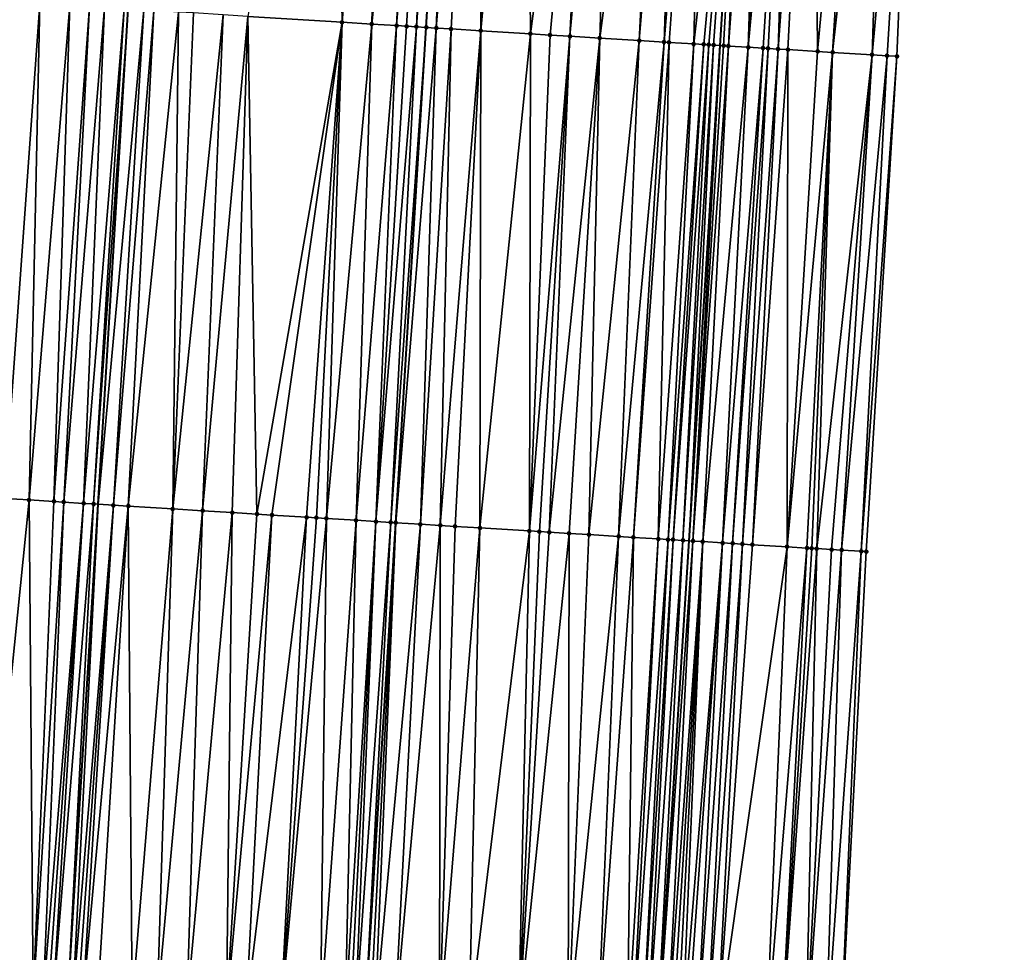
# Model space of a CAD drawing. Header units: feet. Extents: x 2004186 to 2014793, y 836912 to 864902.
# Tile 186 of 256: x 2010547 to 2010587, y 842690 to 842727. Entities that reach past the tile are written whole.
import ezdxf

# ---------------------------------------------------------------- set-up
doc = ezdxf.new("R2010")
doc.units = ezdxf.units.FT
doc.header["$LTSCALE"] = 100
doc.header["$MEASUREMENT"] = 0
for name, color, linetype, lineweight in [('EP_Travel Lane', 5, 'Continuous', 40), ('GPL_Skip Line', 2, 'Continuous', 40), ('Road Shots', 4, 'Continuous', 200), ('Road X-Section', 30, 'Continuous', 13)]:
    doc.layers.add(name, color=color, linetype=linetype, lineweight=lineweight)
doc.layers.add('I-77 SB_MM21-27-Surface-Border', color=7, linetype='Continuous')
doc.layers.add('I-77 SB_MM21-27-Surface-TIN', color=7, linetype='Continuous')

msp = doc.modelspace()

# ---------------------------------------------------------------- linework, layer by layer
at = {"layer": 'EP_Travel Lane'}
msp.add_polyline3d([(2010559.223659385, 842467.0207003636, 373.6144986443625), (2010560.438619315, 842486.9767118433, 373.9954561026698), (2010561.65166836, 842506.9329358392, 374.3551315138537), (2010562.864680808, 842526.8885577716, 374.7340765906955), (2010564.07790366, 842546.847641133, 375.1179778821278), (2010565.291084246, 842566.8060291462, 375.4965816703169), (2010566.504251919, 842586.764204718, 375.891883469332), (2010567.717428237, 842606.7225225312, 376.2518383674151), (2010568.947989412, 842626.669590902, 376.6125705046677), (2010570.19971917, 842646.6255194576, 376.9503152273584), (2010571.453454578, 842666.5821336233, 377.3230640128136), (2010572.707184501, 842686.5386604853, 377.7134774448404), (2010573.960909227, 842706.4951046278, 378.0782550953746), (2010575.214660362, 842726.4519691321, 378.4632099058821), (2010576.468317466, 842746.4073368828, 378.848359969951), (2010577.721991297, 842766.3629709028, 379.2409017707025), (2010578.950684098, 842786.3220173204, 379.633236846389), (2010580.150590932, 842806.2803972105, 380.0032240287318)], dxfattribs=at)
at = {"layer": 'GPL_Skip Line'}
for points in [[(2010535.451572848, 842468.4677420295, 373.5754094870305), (2010536.681232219, 842488.4212770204, 373.9708214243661), (2010537.911588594, 842508.3761766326, 374.3450810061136), (2010539.141940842, 842528.3310093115, 374.7111592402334), (2010540.372495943, 842548.2891320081, 375.0899000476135), (2010541.602987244, 842568.2462199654, 375.4813899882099), (2010542.833489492, 842588.203485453, 375.8690829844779), (2010544.063976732, 842608.1605075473, 376.2407427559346), (2010545.288220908, 842628.1306613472, 376.5977184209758), (2010546.503825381, 842648.0911494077, 376.939831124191), (2010547.71855631, 842668.0502623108, 377.3090849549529), (2010548.933297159, 842688.0095381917, 377.6818148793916), (2010550.147974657, 842707.9677731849, 378.0793417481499), (2010551.362725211, 842727.9272085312, 378.4561895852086), (2010552.577375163, 842747.8849909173, 378.8409683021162), (2010553.79206176, 842767.8433754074, 379.2160057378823), (2010555.017611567, 842787.7945673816, 379.616245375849), (2010556.256341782, 842807.7497787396, 379.9828878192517)], [(2010547.489454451, 842467.7320818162, 373.7480669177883), (2010548.703019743, 842487.6876625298, 374.1239845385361), (2010549.916044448, 842507.643486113, 374.5050017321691), (2010551.129055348, 842527.5990825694, 374.8773550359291), (2010552.342279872, 842547.5581934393, 375.2622168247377), (2010553.555455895, 842567.5165063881, 375.6433028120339), (2010554.768619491, 842587.4746148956, 376.0439856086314), (2010555.981811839, 842607.4331964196, 376.4019611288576), (2010557.204381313, 842627.3916902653, 376.7757717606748), (2010558.437655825, 842647.350127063, 377.1146754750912), (2010559.671907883, 842667.307606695, 377.4885332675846), (2010560.906190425, 842687.2655792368, 377.8657915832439), (2010562.140433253, 842707.222909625, 378.2480073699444), (2010563.374723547, 842727.1810075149, 378.6252666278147), (2010564.60892005, 842747.1375888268, 379.0156387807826), (2010565.843141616, 842767.0945754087, 379.3982822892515), (2010567.074007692, 842787.0495573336, 379.7938540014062), (2010568.301262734, 842807.0058712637, 380.1631374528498)]]:
    msp.add_polyline3d(points, dxfattribs=at)
at = {"layer": 'I-77 SB_MM21-27-Surface-Border', "color": 3, "linetype": 'ByBlock', "lineweight": -2}
msp.add_polyline3d([(2010586.667065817, 842805.8845605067, 379.7489350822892), (2010585.040485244, 842785.951497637, 379.4175538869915), (2010584.2085213, 842765.9663528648, 379.0054935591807), (2010583.173923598, 842745.9971057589, 378.6132932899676), (2010582.339029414, 842726.0168861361, 378.1830816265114), (2010581.104727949, 842706.0586076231, 377.7986697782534), (2010580.070092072, 842686.0887432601, 377.4283032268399), (2010578.835788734, 842666.1304344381, 377.0677212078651), (2010577.601507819, 842646.1724882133, 376.6735603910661), (2010576.368384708, 842626.2165143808, 376.3341544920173), (2010575.146921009, 842606.2761944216, 375.9563792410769), (2010573.53448663, 842586.3422283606, 375.6151570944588), (2010572.121642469, 842566.3954479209, 375.2612348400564), (2010570.908512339, 842546.437889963, 374.8375348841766), (2010569.296003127, 842526.5026927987, 374.4776836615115), (2010567.883348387, 842506.5590285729, 374.0939865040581), (2010566.670289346, 842486.6026401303, 373.7428711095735), (2010565.656312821, 842466.6342149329, 373.357023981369)], dxfattribs=at)
at = {"layer": 'I-77 SB_MM21-27-Surface-TIN', "color": 128, "linetype": 'ByBlock', "lineweight": -2}
for points in [[(2010559.618531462, 842747.4474650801, 378.9499054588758), (2010556.188553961, 842727.6270673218, 378.5421123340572), (2010559.981245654, 842727.391502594, 378.5933528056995)], [(2010561.614674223, 842747.32330964, 378.9870149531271), (2010559.618531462, 842747.4474650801, 378.9499054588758), (2010559.981245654, 842727.391502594, 378.5933528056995)], [(2010561.614674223, 842747.32330964, 378.9870149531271), (2010559.981245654, 842727.391502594, 378.5933528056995), (2010561.178932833, 842727.3170339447, 378.6136006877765)], [(2010562.612741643, 842747.2611678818, 379.0089494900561), (2010561.614674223, 842747.32330964, 378.9870149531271), (2010561.178932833, 842727.3170339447, 378.6136006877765)], [(2010563.211588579, 842747.2239876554, 379.0165776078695), (2010562.612741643, 842747.2611678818, 379.0089494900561), (2010561.178932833, 842727.3170339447, 378.6136006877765)], [(2010563.211588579, 842747.2239876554, 379.0165776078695), (2010561.178932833, 842727.3170339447, 378.6136006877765), (2010562.177005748, 842727.2549810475, 378.6302542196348)], [(2010563.810439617, 842747.1868737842, 379.0207036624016), (2010563.211588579, 842747.2239876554, 379.0165776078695), (2010562.177005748, 842727.2549810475, 378.6302542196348)], [(2010563.810439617, 842747.1868737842, 379.0207036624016), (2010562.177005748, 842727.2549810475, 378.6302542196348), (2010562.576241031, 842727.230258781, 378.631875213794)], [(2010563.810439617, 842747.1868737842, 379.0207036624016), (2010562.576241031, 842727.230258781, 378.631875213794), (2010562.975482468, 842727.2056360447, 378.6284232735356)], [(2010564.409298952, 842747.1498940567, 379.0177499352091), (2010563.810439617, 842747.1868737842, 379.0207036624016), (2010562.975482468, 842727.2056360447, 378.6284232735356)], [(2010564.409298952, 842747.1498940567, 379.0177499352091), (2010562.975482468, 842727.2056360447, 378.6284232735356), (2010563.374723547, 842727.1810075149, 378.6252666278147)], [(2010564.409298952, 842747.1498940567, 379.0177499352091), (2010563.374723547, 842727.1810075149, 378.6252666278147), (2010564.60892005, 842747.1375888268, 379.0156387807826)], [(2010563.773961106, 842727.1563220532, 378.6250117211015), (2010564.60892005, 842747.1375888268, 379.0156387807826), (2010563.374723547, 842727.1810075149, 378.6252666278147)], [(2010565.407404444, 842747.0883679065, 379.0071941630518), (2010564.60892005, 842747.1375888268, 379.0156387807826), (2010563.773961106, 842727.1563220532, 378.6250117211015)], [(2010565.407404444, 842747.0883679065, 379.0071941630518), (2010563.773961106, 842727.1563220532, 378.6250117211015), (2010564.372828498, 842727.1194726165, 378.6155184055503)], [(2010565.407404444, 842747.0883679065, 379.0071941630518), (2010564.372828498, 842727.1194726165, 378.6155184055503), (2010565.570558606, 842727.0456981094, 378.6003867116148)], [(2010567.403627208, 842746.9655060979, 378.9760289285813), (2010565.407404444, 842747.0883679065, 379.0071941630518), (2010565.570558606, 842727.0456981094, 378.6003867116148)], [(2010567.403627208, 842746.9655060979, 378.9760289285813), (2010565.570558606, 842727.0456981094, 378.6003867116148), (2010567.566782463, 842726.922853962, 378.5693891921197)], [(2010570.198326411, 842746.793294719, 378.9432089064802), (2010567.403627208, 842746.9655060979, 378.9760289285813), (2010567.566782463, 842726.922853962, 378.5693891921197)], [(2010570.198326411, 842746.793294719, 378.9432089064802), (2010567.566782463, 842726.922853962, 378.5693891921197), (2010568.365266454, 842726.8736265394, 378.5615653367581)], [(2010570.198326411, 842746.793294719, 378.9432089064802), (2010568.365266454, 842726.8736265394, 378.5615653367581), (2010569.163752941, 842726.8244394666, 378.5516848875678)], [(2010570.996806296, 842746.7440009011, 378.9386116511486), (2010570.198326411, 842746.793294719, 378.9432089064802), (2010569.163752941, 842726.8244394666, 378.5516848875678)], [(2010570.996806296, 842746.7440009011, 378.9386116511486), (2010569.163752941, 842726.8244394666, 378.5516848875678), (2010570.361476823, 842726.750564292, 378.5416841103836)], [(2010572.993019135, 842746.6209786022, 378.9159167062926), (2010570.996806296, 842746.7440009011, 378.9386116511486), (2010570.361476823, 842726.750564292, 378.5416841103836)], [(2010572.993019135, 842746.6209786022, 378.9159167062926), (2010570.361476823, 842726.750564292, 378.5416841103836), (2010571.958449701, 842726.6521886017, 378.522001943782)], [(2010573.591881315, 842746.5840448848, 378.9105346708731), (2010572.993019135, 842746.6209786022, 378.9159167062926), (2010571.958449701, 842726.6521886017, 378.522001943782)], [(2010573.591881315, 842746.5840448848, 378.9105346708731), (2010571.958449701, 842726.6521886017, 378.522001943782), (2010572.956561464, 842726.5907638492, 378.5066397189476)], [(2010574.589996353, 842746.5226730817, 378.891832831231), (2010573.591881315, 842746.5840448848, 378.9105346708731), (2010572.956561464, 842726.5907638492, 378.5066397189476)], [(2010574.589996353, 842746.5226730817, 378.891832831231), (2010572.956561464, 842726.5907638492, 378.5066397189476), (2010573.156182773, 842726.5784620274, 378.5044271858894)], [(2010574.589996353, 842746.5226730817, 378.891832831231), (2010573.156182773, 842726.5784620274, 378.5044271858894), (2010574.154305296, 842726.5172112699, 378.4801966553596)], [(2010576.386613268, 842746.4123630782, 378.8497651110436), (2010574.589996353, 842746.5226730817, 378.891832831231), (2010574.154305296, 842726.5172112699, 378.4801966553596)], [(2010576.386613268, 842746.4123630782, 378.8497651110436), (2010574.154305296, 842726.5172112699, 378.4801966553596), (2010574.553551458, 842726.4926649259, 378.4728510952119)], [(2010576.386613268, 842746.4123630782, 378.8497651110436), (2010574.553551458, 842726.4926649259, 378.4728510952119), (2010574.753177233, 842726.480435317, 378.4669579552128)], [(2010576.386613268, 842746.4123630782, 378.8497651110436), (2010574.753177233, 842726.480435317, 378.4669579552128), (2010574.952799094, 842726.4681424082, 378.464291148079)], [(2010576.386613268, 842746.4123630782, 378.8497651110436), (2010574.952799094, 842726.4681424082, 378.464291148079), (2010575.214660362, 842726.4519691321, 378.4632099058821)], [(2010576.386613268, 842746.4123630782, 378.8497651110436), (2010575.214660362, 842726.4519691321, 378.4632099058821), (2010576.468317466, 842746.4073368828, 378.848359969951)], [(2010575.352038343, 842726.4434842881, 378.4626426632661), (2010576.468317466, 842746.4073368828, 378.848359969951), (2010575.214660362, 842726.4519691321, 378.4632099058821)], [(2010575.551663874, 842726.4312507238, 378.4569511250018), (2010576.468317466, 842746.4073368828, 378.848359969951), (2010575.352038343, 842726.4434842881, 378.4626426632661)], [(2010576.985481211, 842746.3755225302, 378.8394658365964), (2010576.468317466, 842746.4073368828, 378.848359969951), (2010575.551663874, 842726.4312507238, 378.4569511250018)], [(2010576.985481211, 842746.3755225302, 378.8394658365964), (2010575.551663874, 842726.4312507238, 378.4569511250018), (2010576.350177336, 842726.3824998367, 378.4248388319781)], [(2010577.384733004, 842746.3510672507, 378.8270534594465), (2010576.985481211, 842746.3755225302, 378.8394658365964), (2010576.350177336, 842726.3824998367, 378.4248388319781)], [(2010578.183247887, 842746.3023393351, 378.7925892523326), (2010577.384733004, 842746.3510672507, 378.8270534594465), (2010576.350177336, 842726.3824998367, 378.4248388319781)], [(2010578.183247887, 842746.3023393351, 378.7925892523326), (2010576.350177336, 842726.3824998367, 378.4248388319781), (2010576.949070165, 842726.3460617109, 378.3943815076)], [(2010578.183247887, 842746.3023393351, 378.7925892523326), (2010576.949070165, 842726.3460617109, 378.3943815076), (2010577.148696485, 842726.3338408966, 378.3880401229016)], [(2010578.183247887, 842746.3023393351, 378.7925892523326), (2010577.148696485, 842726.3338408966, 378.3880401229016), (2010577.547944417, 842726.3093231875, 378.3792350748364)], [(2010578.981752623, 842746.2534473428, 378.7667846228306), (2010578.183247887, 842746.3023393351, 378.7925892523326), (2010577.547944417, 842726.3093231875, 378.3792350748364)], [(2010578.981752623, 842746.2534473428, 378.7667846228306), (2010577.547944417, 842726.3093231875, 378.3792350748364), (2010577.94720113, 842726.2849474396, 378.3631944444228)], [(2010578.981752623, 842746.2534473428, 378.7667846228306), (2010577.94720113, 842726.2849474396, 378.3631944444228), (2010579.144978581, 842726.2119384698, 378.3090442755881)], [(2010580.978027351, 842746.1314257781, 378.6912733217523), (2010578.981752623, 842746.2534473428, 378.7667846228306), (2010579.144978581, 842726.2119384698, 378.3090442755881)], [(2010580.978027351, 842746.1314257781, 378.6912733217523), (2010579.144978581, 842726.2119384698, 378.3090442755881), (2010579.743859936, 842726.1753147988, 378.288043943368)], [(2010581.976159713, 842746.0703340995, 378.657787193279), (2010580.978027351, 842746.1314257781, 378.6912733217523), (2010579.743859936, 842726.1753147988, 378.288043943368)], [(2010581.976159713, 842746.0703340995, 378.657787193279), (2010579.743859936, 842726.1753147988, 378.288043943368), (2010581.340888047, 842726.0778322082, 378.2228416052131)], [(2010581.976159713, 842746.0703340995, 378.657787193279), (2010581.340888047, 842726.0778322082, 378.2228416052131), (2010583.173923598, 842745.9971057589, 378.6132932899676)], [(2010583.173923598, 842745.9971057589, 378.6132932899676), (2010581.340888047, 842726.0778322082, 378.2228416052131), (2010581.939771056, 842726.0412352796, 378.2004782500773)], [(2010583.173923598, 842745.9971057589, 378.6132932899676), (2010581.939771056, 842726.0412352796, 378.2004782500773), (2010582.339029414, 842726.0168861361, 378.1830816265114)], [(2010547.804770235, 842728.148776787, 378.3785155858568), (2010546.607085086, 842728.2232782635, 378.3565945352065), (2010546.37085079, 842708.2028539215, 378.0009366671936)], [(2010547.804770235, 842728.148776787, 378.3785155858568), (2010546.37085079, 842708.2028539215, 378.0009366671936), (2010547.368928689, 842708.1408816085, 378.0139569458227)], [(2010549.00245346, 842728.0742442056, 378.4020220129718), (2010547.804770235, 842728.148776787, 378.3785155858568), (2010547.368928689, 842708.1408816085, 378.0139569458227)], [(2010549.00245346, 842728.0742442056, 378.4020220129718), (2010547.368928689, 842708.1408816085, 378.0139569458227), (2010548.366992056, 842708.0786743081, 378.0394067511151)], [(2010549.800904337, 842728.0244813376, 378.4214891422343), (2010549.00245346, 842728.0742442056, 378.4020220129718), (2010548.366992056, 842708.0786743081, 378.0394067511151)], [(2010549.800904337, 842728.0244813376, 378.4214891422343), (2010548.366992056, 842708.0786743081, 378.0394067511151), (2010548.766218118, 842708.0538029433, 378.0489754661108)], [(2010550.399749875, 842727.9872785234, 378.4300070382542), (2010549.800904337, 842728.0244813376, 378.4214891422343), (2010548.766218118, 842708.0538029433, 378.0489754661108)], [(2010550.399749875, 842727.9872785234, 378.4300070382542), (2010548.766218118, 842708.0538029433, 378.0489754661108), (2010549.564676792, 842708.004166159, 378.0625089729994)], [(2010551.198198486, 842727.9374789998, 378.4513424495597), (2010550.399749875, 842727.9872785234, 378.4300070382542), (2010549.564676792, 842708.004166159, 378.0625089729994)], [(2010551.198198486, 842727.9374789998, 378.4513424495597), (2010549.564676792, 842708.004166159, 378.0625089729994), (2010549.963901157, 842707.9792673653, 378.0735285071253)], [(2010551.198198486, 842727.9374789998, 378.4513424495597), (2010549.963901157, 842707.9792673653, 378.0735285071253), (2010551.362725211, 842727.9272085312, 378.4561895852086)], [(2010549.963901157, 842707.9792673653, 378.0735285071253), (2010550.147974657, 842707.9677731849, 378.0793417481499), (2010551.362725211, 842727.9272085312, 378.4561895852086)], [(2010551.996644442, 842727.8876365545, 378.4748655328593), (2010551.362725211, 842727.9272085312, 378.4561895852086), (2010550.147974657, 842707.9677731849, 378.0793417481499)], [(2010551.996644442, 842727.8876365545, 378.4748655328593), (2010550.147974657, 842707.9677731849, 378.0793417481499), (2010550.762346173, 842707.9294097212, 378.0987442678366)], [(2010552.395871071, 842727.862774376, 378.4836176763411), (2010551.996644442, 842727.8876365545, 378.4748655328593), (2010550.762346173, 842707.9294097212, 378.0987442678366)], [(2010552.395871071, 842727.862774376, 378.4836176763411), (2010550.762346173, 842707.9294097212, 378.0987442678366), (2010551.361189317, 842707.8921681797, 378.1096324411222)], [(2010553.393949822, 842727.8008158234, 378.4954625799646), (2010552.395871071, 842727.862774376, 378.4836176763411), (2010551.361189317, 842707.8921681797, 378.1096324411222)], [(2010553.393949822, 842727.8008158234, 378.4954625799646), (2010551.361189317, 842707.8921681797, 378.1096324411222), (2010553.157738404, 842707.7807614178, 378.1254838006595)], [(2010553.992792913, 842727.7635734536, 378.5059965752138), (2010553.393949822, 842727.8008158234, 378.4954625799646), (2010553.157738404, 842707.7807614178, 378.1254838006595)], [(2010555.190481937, 842727.6891346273, 378.5247244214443), (2010553.992792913, 842727.7635734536, 378.5059965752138), (2010553.157738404, 842707.7807614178, 378.1254838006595)], [(2010555.190481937, 842727.6891346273, 378.5247244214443), (2010553.157738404, 842707.7807614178, 378.1254838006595), (2010554.355428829, 842707.7063452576, 378.1437203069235)], [(2010556.188553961, 842727.6270673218, 378.5421123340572), (2010555.190481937, 842727.6891346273, 378.5247244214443), (2010554.355428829, 842707.7063452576, 378.1437203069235)], [(2010556.188553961, 842727.6270673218, 378.5421123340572), (2010554.355428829, 842707.7063452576, 378.1437203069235), (2010555.553115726, 842707.6318720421, 378.1649747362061)], [(2010556.188553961, 842727.6270673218, 378.5421123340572), (2010555.553115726, 842707.6318720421, 378.1649747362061), (2010556.551194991, 842707.5699218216, 378.1768264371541)], [(2010559.981245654, 842727.391502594, 378.5933528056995), (2010556.188553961, 842727.6270673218, 378.5421123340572), (2010556.551194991, 842707.5699218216, 378.1768264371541)], [(2010559.981245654, 842727.391502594, 378.5933528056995), (2010556.551194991, 842707.5699218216, 378.1768264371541), (2010557.150039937, 842707.5327094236, 378.1861730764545)], [(2010559.981245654, 842727.391502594, 378.5933528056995), (2010557.150039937, 842707.5327094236, 378.1861730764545), (2010558.547347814, 842707.445929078, 378.2054121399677)], [(2010559.981245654, 842727.391502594, 378.5933528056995), (2010558.547347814, 842707.445929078, 378.2054121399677), (2010558.946575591, 842707.4210854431, 378.2135140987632)], [(2010559.981245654, 842727.391502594, 378.5933528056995), (2010558.946575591, 842707.4210854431, 378.2135140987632), (2010559.345808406, 842707.3963232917, 378.2173060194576)], [(2010561.178932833, 842727.3170339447, 378.6136006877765), (2010559.981245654, 842727.391502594, 378.5933528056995), (2010559.345808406, 842707.3963232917, 378.2173060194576)], [(2010561.178932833, 842727.3170339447, 378.6136006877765), (2010559.345808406, 842707.3963232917, 378.2173060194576), (2010560.543492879, 842707.3218108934, 378.2406329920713)], [(2010562.177005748, 842727.2549810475, 378.6302542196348), (2010561.178932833, 842727.3170339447, 378.6136006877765), (2010560.543492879, 842707.3218108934, 378.2406329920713)], [(2010562.177005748, 842727.2549810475, 378.6302542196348), (2010560.543492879, 842707.3218108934, 378.2406329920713), (2010561.341960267, 842707.2723149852, 378.2467149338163)], [(2010562.576241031, 842727.230258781, 378.631875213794), (2010562.177005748, 842727.2549810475, 378.6302542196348), (2010561.341960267, 842707.2723149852, 378.2467149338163)], [(2010562.975482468, 842727.2056360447, 378.6284232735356), (2010562.576241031, 842727.230258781, 378.631875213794), (2010561.341960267, 842707.2723149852, 378.2467149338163)], [(2010562.975482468, 842727.2056360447, 378.6284232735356), (2010561.341960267, 842707.2723149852, 378.2467149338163), (2010561.940813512, 842707.2352367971, 378.2489626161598)], [(2010562.975482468, 842727.2056360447, 378.6284232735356), (2010561.940813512, 842707.2352367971, 378.2489626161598), (2010563.374723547, 842727.1810075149, 378.6252666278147)], [(2010561.940813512, 842707.2352367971, 378.2489626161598), (2010562.140433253, 842707.222909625, 378.2480073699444), (2010563.374723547, 842727.1810075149, 378.6252666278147)], [(2010563.773961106, 842727.1563220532, 378.6250117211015), (2010563.374723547, 842727.1810075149, 378.6252666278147), (2010562.140433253, 842707.222909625, 378.2480073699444)], [(2010563.773961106, 842727.1563220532, 378.6250117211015), (2010562.140433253, 842707.222909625, 378.2480073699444), (2010563.138548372, 842707.161539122, 378.2291952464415)], [(2010564.372828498, 842727.1194726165, 378.6155184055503), (2010563.773961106, 842727.1563220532, 378.6250117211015), (2010563.138548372, 842707.161539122, 378.2291952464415)], [(2010564.372828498, 842727.1194726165, 378.6155184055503), (2010563.138548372, 842707.161539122, 378.2291952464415), (2010563.937038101, 842707.1124044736, 378.2161685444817)], [(2010565.570558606, 842727.0456981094, 378.6003867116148), (2010564.372828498, 842727.1194726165, 378.6155184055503), (2010563.937038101, 842707.1124044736, 378.2161685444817)], [(2010565.570558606, 842727.0456981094, 378.6003867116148), (2010563.937038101, 842707.1124044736, 378.2161685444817), (2010564.535904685, 842707.0755419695, 378.2070077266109)], [(2010565.570558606, 842727.0456981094, 378.6003867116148), (2010564.535904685, 842707.0755419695, 378.2070077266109), (2010565.534014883, 842707.0140919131, 378.1924035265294)], [(2010567.566782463, 842726.922853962, 378.5693891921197), (2010565.570558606, 842727.0456981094, 378.6003867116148), (2010565.534014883, 842707.0140919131, 378.1924035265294)], [(2010567.566782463, 842726.922853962, 378.5693891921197), (2010565.534014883, 842707.0140919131, 378.1924035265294), (2010567.530223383, 842706.8909994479, 378.1733695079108)], [(2010568.365266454, 842726.8736265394, 378.5615653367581), (2010567.566782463, 842726.922853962, 378.5693891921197), (2010567.530223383, 842706.8909994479, 378.1733695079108)], [(2010569.163752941, 842726.8244394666, 378.5516848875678), (2010568.365266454, 842726.8736265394, 378.5615653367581), (2010567.530223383, 842706.8909994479, 378.1733695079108)], [(2010569.163752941, 842726.8244394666, 378.5516848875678), (2010567.530223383, 842706.8909994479, 378.1733695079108), (2010567.929465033, 842706.8663801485, 378.1696053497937)], [(2010569.163752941, 842726.8244394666, 378.5516848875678), (2010567.929465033, 842706.8663801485, 378.1696053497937), (2010568.328710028, 842706.8418149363, 378.1629802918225)], [(2010570.361476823, 842726.750564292, 378.5416841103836), (2010569.163752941, 842726.8244394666, 378.5516848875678), (2010568.328710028, 842706.8418149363, 378.1629802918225)], [(2010570.361476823, 842726.750564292, 378.5416841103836), (2010568.328710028, 842706.8418149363, 378.1629802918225), (2010569.127193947, 842706.7925863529, 378.1549222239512)], [(2010570.361476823, 842726.750564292, 378.5416841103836), (2010569.127193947, 842706.7925863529, 378.1549222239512), (2010569.92567636, 842706.7433334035, 378.1481529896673)], [(2010571.958449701, 842726.6521886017, 378.522001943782), (2010570.361476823, 842726.750564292, 378.5416841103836), (2010569.92567636, 842706.7433334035, 378.1481529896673)], [(2010571.958449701, 842726.6521886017, 378.522001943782), (2010569.92567636, 842706.7433334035, 378.1481529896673), (2010571.123404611, 842706.6695288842, 378.1340370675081)], [(2010572.956561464, 842726.5907638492, 378.5066397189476), (2010571.958449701, 842726.6521886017, 378.522001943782), (2010571.123404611, 842706.6695288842, 378.1340370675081)], [(2010572.956561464, 842726.5907638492, 378.5066397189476), (2010571.123404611, 842706.6695288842, 378.1340370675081), (2010571.722271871, 842706.6326772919, 378.1242990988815)], [(2010573.156182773, 842726.5784620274, 378.5044271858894), (2010572.956561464, 842726.5907638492, 378.5066397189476), (2010571.722271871, 842706.6326772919, 378.1242990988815)], [(2010573.156182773, 842726.5784620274, 378.5044271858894), (2010571.722271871, 842706.6326772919, 378.1242990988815), (2010572.720389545, 842706.5713481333, 378.1033000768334)], [(2010574.154305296, 842726.5172112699, 378.4801966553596), (2010573.156182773, 842726.5784620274, 378.5044271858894), (2010572.720389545, 842706.5713481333, 378.1033000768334)], [(2010574.154305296, 842726.5172112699, 378.4801966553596), (2010572.720389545, 842706.5713481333, 378.1033000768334), (2010573.119631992, 842706.5467417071, 378.0988550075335)], [(2010574.553551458, 842726.4926649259, 378.4728510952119), (2010574.154305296, 842726.5172112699, 378.4801966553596), (2010573.119631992, 842706.5467417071, 378.0988550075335)], [(2010574.553551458, 842726.4926649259, 378.4728510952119), (2010573.119631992, 842706.5467417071, 378.0988550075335), (2010573.319254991, 842706.5344672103, 378.0951135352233)], [(2010574.753177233, 842726.480435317, 378.4669579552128), (2010574.553551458, 842726.4926649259, 378.4728510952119), (2010573.319254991, 842706.5344672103, 378.0951135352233)], [(2010574.753177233, 842726.480435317, 378.4669579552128), (2010573.319254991, 842706.5344672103, 378.0951135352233), (2010573.718509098, 842706.5100493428, 378.0806947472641)], [(2010574.952799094, 842726.4681424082, 378.464291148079), (2010574.753177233, 842726.480435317, 378.4669579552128), (2010573.718509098, 842706.5100493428, 378.0806947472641)], [(2010574.952799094, 842726.4681424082, 378.464291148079), (2010573.718509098, 842706.5100493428, 378.0806947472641), (2010573.960909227, 842706.4951046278, 378.0782550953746)], [(2010574.952799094, 842726.4681424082, 378.464291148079), (2010573.960909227, 842706.4951046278, 378.0782550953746), (2010575.214660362, 842726.4519691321, 378.4632099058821)], [(2010574.117751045, 842706.4854348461, 378.076676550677), (2010575.214660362, 842726.4519691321, 378.4632099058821), (2010573.960909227, 842706.4951046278, 378.0782550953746)], [(2010575.352038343, 842726.4434842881, 378.4626426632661), (2010575.214660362, 842726.4519691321, 378.4632099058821), (2010574.117751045, 842706.4854348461, 378.076676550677)], [(2010575.551663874, 842726.4312507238, 378.4569511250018), (2010575.352038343, 842726.4434842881, 378.4626426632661), (2010574.117751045, 842706.4854348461, 378.076676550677)], [(2010575.551663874, 842726.4312507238, 378.4569511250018), (2010574.117751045, 842706.4854348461, 378.076676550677), (2010574.517001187, 842706.4609528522, 378.0656497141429)], [(2010576.350177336, 842726.3824998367, 378.4248388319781), (2010575.551663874, 842726.4312507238, 378.4569511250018), (2010574.517001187, 842706.4609528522, 378.0656497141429)], [(2010576.350177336, 842726.3824998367, 378.4248388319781), (2010574.517001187, 842706.4609528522, 378.0656497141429), (2010575.315511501, 842706.4121510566, 378.0350169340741)], [(2010576.949070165, 842726.3460617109, 378.3943815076), (2010576.350177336, 842726.3824998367, 378.4248388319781), (2010575.315511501, 842706.4121510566, 378.0350169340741)], [(2010576.949070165, 842726.3460617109, 378.3943815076), (2010575.315511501, 842706.4121510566, 378.0350169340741), (2010575.714763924, 842706.387705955, 378.0220386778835)], [(2010577.148696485, 842726.3338408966, 378.3880401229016), (2010576.949070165, 842726.3460617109, 378.3943815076), (2010575.714763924, 842706.387705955, 378.0220386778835)], [(2010577.148696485, 842726.3338408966, 378.3880401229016), (2010575.714763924, 842706.387705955, 378.0220386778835), (2010576.114020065, 842706.3633209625, 378.0058809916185)], [(2010577.547944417, 842726.3093231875, 378.3792350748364), (2010577.148696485, 842726.3338408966, 378.3880401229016), (2010576.114020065, 842706.3633209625, 378.0058809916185)], [(2010577.547944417, 842726.3093231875, 378.3792350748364), (2010576.114020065, 842706.3633209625, 378.0058809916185), (2010576.513273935, 842706.338899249, 377.991665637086)], [(2010577.94720113, 842726.2849474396, 378.3631944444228), (2010577.547944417, 842726.3093231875, 378.3792350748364), (2010576.513273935, 842706.338899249, 377.991665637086)], [(2010577.94720113, 842726.2849474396, 378.3631944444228), (2010576.513273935, 842706.338899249, 377.991665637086), (2010577.910676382, 842706.2536480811, 377.9300196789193)], [(2010579.144978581, 842726.2119384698, 378.3090442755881), (2010577.94720113, 842726.2849474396, 378.3631944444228), (2010577.910676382, 842706.2536480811, 377.9300196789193)], [(2010579.743859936, 842726.1753147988, 378.288043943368), (2010579.144978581, 842726.2119384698, 378.3090442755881), (2010577.910676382, 842706.2536480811, 377.9300196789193)], [(2010579.743859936, 842726.1753147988, 378.288043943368), (2010577.910676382, 842706.2536480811, 377.9300196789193), (2010578.709181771, 842706.2047666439, 377.9035994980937)], [(2010579.743859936, 842726.1753147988, 378.288043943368), (2010578.709181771, 842706.2047666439, 377.9035994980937), (2010578.908806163, 842706.1925146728, 377.8986665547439)], [(2010579.743859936, 842726.1753147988, 378.288043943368), (2010578.908806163, 842706.1925146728, 377.8986665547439), (2010579.108433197, 842706.1803054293, 377.8914735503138)], [(2010581.340888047, 842726.0778322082, 378.2228416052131), (2010579.743859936, 842726.1753147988, 378.288043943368), (2010579.108433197, 842706.1803054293, 377.8914735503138)], [(2010581.340888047, 842726.0778322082, 378.2228416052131), (2010579.108433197, 842706.1803054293, 377.8914735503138), (2010579.707326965, 842706.143882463, 377.8590636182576)], [(2010581.340888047, 842726.0778322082, 378.2228416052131), (2010579.707326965, 842706.143882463, 377.8590636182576), (2010580.106586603, 842706.1195540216, 377.8399146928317)], [(2010581.939771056, 842726.0412352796, 378.2004782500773), (2010581.340888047, 842726.0778322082, 378.2228416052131), (2010580.106586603, 842706.1195540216, 377.8399146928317)], [(2010581.939771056, 842726.0412352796, 378.2004782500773), (2010580.106586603, 842706.1195540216, 377.8399146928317), (2010580.905098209, 842706.0707731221, 377.8081766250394)], [(2010581.939771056, 842726.0412352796, 378.2004782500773), (2010580.905098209, 842706.0707731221, 377.8081766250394), (2010582.339029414, 842726.0168861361, 378.1830816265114)], [(2010582.339029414, 842726.0168861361, 378.1830816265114), (2010580.905098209, 842706.0707731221, 377.8081766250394), (2010581.104727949, 842706.0586076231, 377.7986697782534)], [(2010547.368928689, 842708.1408816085, 378.0139569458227), (2010546.37085079, 842708.2028539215, 378.0009366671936), (2010545.336227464, 842688.233192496, 377.6190178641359)], [(2010547.368928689, 842708.1408816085, 378.0139569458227), (2010545.336227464, 842688.233192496, 377.6190178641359), (2010547.531983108, 842688.0965989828, 377.6609420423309)], [(2010548.366992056, 842708.0786743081, 378.0394067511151), (2010547.368928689, 842708.1408816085, 378.0139569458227), (2010547.531983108, 842688.0965989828, 377.6609420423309)], [(2010548.766218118, 842708.0538029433, 378.0489754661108), (2010548.366992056, 842708.0786743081, 378.0394067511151), (2010547.531983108, 842688.0965989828, 377.6609420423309)], [(2010548.766218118, 842708.0538029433, 378.0489754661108), (2010547.531983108, 842688.0965989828, 377.6609420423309), (2010547.931217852, 842688.0718680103, 377.6630757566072)], [(2010549.564676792, 842708.004166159, 378.0625089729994), (2010548.766218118, 842708.0538029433, 378.0489754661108), (2010547.931217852, 842688.0718680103, 377.6630757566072)], [(2010549.564676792, 842708.004166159, 378.0625089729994), (2010547.931217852, 842688.0718680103, 377.6630757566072), (2010548.130837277, 842688.0595357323, 377.6623935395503)], [(2010549.564676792, 842708.004166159, 378.0625089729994), (2010548.130837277, 842688.0595357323, 377.6623935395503), (2010548.330453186, 842688.0471465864, 377.6647065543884)], [(2010549.963901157, 842707.9792673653, 378.0735285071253), (2010549.564676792, 842708.004166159, 378.0625089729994), (2010548.330453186, 842688.0471465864, 377.6647065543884)], [(2010549.963901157, 842707.9792673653, 378.0735285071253), (2010548.330453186, 842688.0471465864, 377.6647065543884), (2010548.933297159, 842688.0095381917, 377.6818148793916)], [(2010549.963901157, 842707.9792673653, 378.0735285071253), (2010548.933297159, 842688.0095381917, 377.6818148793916), (2010550.147974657, 842707.9677731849, 378.0793417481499)], [(2010549.128901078, 842687.9973354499, 377.6873659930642), (2010550.147974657, 842707.9677731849, 378.0793417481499), (2010548.933297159, 842688.0095381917, 377.6818148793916)], [(2010550.762346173, 842707.9294097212, 378.0987442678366), (2010550.147974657, 842707.9677731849, 378.0793417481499), (2010549.128901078, 842687.9973354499, 377.6873659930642)], [(2010550.762346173, 842707.9294097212, 378.0987442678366), (2010549.128901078, 842687.9973354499, 377.6873659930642), (2010549.328508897, 842687.9848154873, 377.696569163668)], [(2010550.762346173, 842707.9294097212, 378.0987442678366), (2010549.328508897, 842687.9848154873, 377.696569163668), (2010549.528119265, 842687.9723367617, 377.7036003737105)], [(2010551.361189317, 842707.8921681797, 378.1096324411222), (2010550.762346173, 842707.9294097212, 378.0987442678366), (2010549.528119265, 842687.9723367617, 377.7036003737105)], [(2010551.361189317, 842707.8921681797, 378.1096324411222), (2010549.528119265, 842687.9723367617, 377.7036003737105), (2010550.126960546, 842687.9350650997, 377.7160289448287)], [(2010551.361189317, 842707.8921681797, 378.1096324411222), (2010550.126960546, 842687.9350650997, 377.7160289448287), (2010551.524278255, 842687.8484437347, 377.7268131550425)], [(2010553.157738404, 842707.7807614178, 378.1254838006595), (2010551.361189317, 842707.8921681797, 378.1096324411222), (2010551.524278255, 842687.8484437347, 377.7268131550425)], [(2010553.157738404, 842707.7807614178, 378.1254838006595), (2010551.524278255, 842687.8484437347, 377.7268131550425), (2010552.522350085, 842687.7863732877, 377.7449471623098)], [(2010554.355428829, 842707.7063452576, 378.1437203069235), (2010553.157738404, 842707.7807614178, 378.1254838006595), (2010552.522350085, 842687.7863732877, 377.7449471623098)], [(2010554.355428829, 842707.7063452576, 378.1437203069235), (2010552.522350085, 842687.7863732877, 377.7449471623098), (2010553.720039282, 842687.7119372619, 377.7641528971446)], [(2010555.553115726, 842707.6318720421, 378.1649747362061), (2010554.355428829, 842707.7063452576, 378.1437203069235), (2010553.720039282, 842687.7119372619, 377.7641528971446)], [(2010555.553115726, 842707.6318720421, 378.1649747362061), (2010553.720039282, 842687.7119372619, 377.7641528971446), (2010555.316955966, 842687.6126529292, 377.7916723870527)], [(2010556.551194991, 842707.5699218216, 378.1768264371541), (2010555.553115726, 842707.6318720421, 378.1649747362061), (2010555.316955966, 842687.6126529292, 377.7916723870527)], [(2010557.150039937, 842707.5327094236, 378.1861730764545), (2010556.551194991, 842707.5699218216, 378.1768264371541), (2010555.316955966, 842687.6126529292, 377.7916723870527)], [(2010557.150039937, 842707.5327094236, 378.1861730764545), (2010555.316955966, 842687.6126529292, 377.7916723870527), (2010556.115419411, 842687.5630932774, 377.801086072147)], [(2010558.547347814, 842707.445929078, 378.2054121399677), (2010557.150039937, 842707.5327094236, 378.1861730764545), (2010556.115419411, 842687.5630932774, 377.801086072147)], [(2010558.547347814, 842707.445929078, 378.2054121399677), (2010556.115419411, 842687.5630932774, 377.801086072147), (2010557.512721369, 842687.4762172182, 377.8252851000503)], [(2010558.946575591, 842707.4210854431, 378.2135140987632), (2010558.547347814, 842707.445929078, 378.2054121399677), (2010557.512721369, 842687.4762172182, 377.8252851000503)], [(2010559.345808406, 842707.3963232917, 378.2173060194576), (2010558.946575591, 842707.4210854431, 378.2135140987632), (2010557.512721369, 842687.4762172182, 377.8252851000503)], [(2010559.345808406, 842707.3963232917, 378.2173060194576), (2010557.512721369, 842687.4762172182, 377.8252851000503), (2010559.109633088, 842687.3768526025, 377.8570331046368)], [(2010560.543492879, 842707.3218108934, 378.2406329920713), (2010559.345808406, 842707.3963232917, 378.2173060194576), (2010559.109633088, 842687.3768526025, 377.8570331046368)], [(2010560.543492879, 842707.3218108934, 378.2406329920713), (2010559.109633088, 842687.3768526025, 377.8570331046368), (2010560.107708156, 842687.3148345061, 377.8724097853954)], [(2010561.341960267, 842707.2723149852, 378.2467149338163), (2010560.543492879, 842707.3218108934, 378.2406329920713), (2010560.107708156, 842687.3148345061, 377.8724097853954)], [(2010561.341960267, 842707.2723149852, 378.2467149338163), (2010560.107708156, 842687.3148345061, 377.8724097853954), (2010560.307326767, 842687.3024890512, 377.8724215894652)], [(2010561.341960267, 842707.2723149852, 378.2467149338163), (2010560.307326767, 842687.3024890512, 377.8724215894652), (2010560.506949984, 842687.2902180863, 377.8685099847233)], [(2010561.940813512, 842707.2352367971, 378.2489626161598), (2010561.341960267, 842707.2723149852, 378.2467149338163), (2010560.506949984, 842687.2902180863, 377.8685099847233)], [(2010561.940813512, 842707.2352367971, 378.2489626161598), (2010560.506949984, 842687.2902180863, 377.8685099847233), (2010560.906190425, 842687.2655792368, 377.8657915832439)], [(2010561.940813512, 842707.2352367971, 378.2489626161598), (2010560.906190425, 842687.2655792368, 377.8657915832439), (2010562.140433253, 842707.222909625, 378.2480073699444)], [(2010561.105810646, 842687.2532598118, 377.864432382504), (2010562.140433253, 842707.222909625, 378.2480073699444), (2010560.906190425, 842687.2655792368, 377.8657915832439)], [(2010561.305427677, 842687.2408888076, 377.8657898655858), (2010562.140433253, 842707.222909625, 378.2480073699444), (2010561.105810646, 842687.2532598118, 377.864432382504)], [(2010563.138548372, 842707.161539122, 378.2291952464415), (2010562.140433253, 842707.222909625, 378.2480073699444), (2010561.305427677, 842687.2408888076, 377.8657898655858)], [(2010563.138548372, 842707.161539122, 378.2291952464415), (2010561.305427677, 842687.2408888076, 377.8657898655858), (2010562.103914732, 842687.1917109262, 377.8550956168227)], [(2010563.937038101, 842707.1124044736, 378.2161685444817), (2010563.138548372, 842707.161539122, 378.2291952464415), (2010562.103914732, 842687.1917109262, 377.8550956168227)], [(2010563.937038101, 842707.1124044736, 378.2161685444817), (2010562.103914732, 842687.1917109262, 377.8550956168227), (2010563.900517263, 842687.0811683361, 377.8253639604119)], [(2010564.535904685, 842707.0755419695, 378.2070077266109), (2010563.937038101, 842707.1124044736, 378.2161685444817), (2010563.900517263, 842687.0811683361, 377.8253639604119)], [(2010565.534014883, 842707.0140919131, 378.1924035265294), (2010564.535904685, 842707.0755419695, 378.2070077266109), (2010563.900517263, 842687.0811683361, 377.8253639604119)], [(2010565.534014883, 842707.0140919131, 378.1924035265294), (2010563.900517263, 842687.0811683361, 377.8253639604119), (2010565.09824382, 842687.0073364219, 377.8127509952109)], [(2010567.530223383, 842706.8909994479, 378.1733695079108), (2010565.534014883, 842707.0140919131, 378.1924035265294), (2010565.09824382, 842687.0073364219, 377.8127509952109)], [(2010567.530223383, 842706.8909994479, 378.1733695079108), (2010565.09824382, 842687.0073364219, 377.8127509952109), (2010567.094447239, 842686.8841618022, 377.7981250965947)], [(2010567.929465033, 842706.8663801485, 378.1696053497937), (2010567.530223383, 842706.8909994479, 378.1733695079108), (2010567.094447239, 842686.8841618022, 377.7981250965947)], [(2010568.328710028, 842706.8418149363, 378.1629802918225), (2010567.929465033, 842706.8663801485, 378.1696053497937), (2010567.094447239, 842686.8841618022, 377.7981250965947)], [(2010569.127193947, 842706.7925863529, 378.1549222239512), (2010568.328710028, 842706.8418149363, 378.1629802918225), (2010567.094447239, 842686.8841618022, 377.7981250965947)], [(2010569.127193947, 842706.7925863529, 378.1549222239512), (2010567.094447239, 842686.8841618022, 377.7981250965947), (2010569.090655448, 842686.7610646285, 377.7794201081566)], [(2010569.92567636, 842706.7433334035, 378.1481529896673), (2010569.127193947, 842706.7925863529, 378.1549222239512), (2010569.090655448, 842686.7610646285, 377.7794201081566)], [(2010571.123404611, 842706.6695288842, 378.1340370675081), (2010569.92567636, 842706.7433334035, 378.1481529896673), (2010569.090655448, 842686.7610646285, 377.7794201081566)], [(2010571.123404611, 842706.6695288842, 378.1340370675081), (2010569.090655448, 842686.7610646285, 377.7794201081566), (2010570.288382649, 842686.6872431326, 377.7662584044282)], [(2010571.722271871, 842706.6326772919, 378.1242990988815), (2010571.123404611, 842706.6695288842, 378.1340370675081), (2010570.288382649, 842686.6872431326, 377.7662584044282)], [(2010571.722271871, 842706.6326772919, 378.1242990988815), (2010570.288382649, 842686.6872431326, 377.7662584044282), (2010571.486120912, 842686.6136004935, 377.743676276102)], [(2010572.720389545, 842706.5713481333, 378.1033000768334), (2010571.722271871, 842706.6326772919, 378.1242990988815), (2010571.486120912, 842686.6136004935, 377.743676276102)], [(2010572.720389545, 842706.5713481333, 378.1033000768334), (2010571.486120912, 842686.6136004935, 377.743676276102), (2010571.68574516, 842686.6013461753, 377.7388878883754)], [(2010573.119631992, 842706.5467417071, 378.0988550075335), (2010572.720389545, 842706.5713481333, 378.1033000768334), (2010571.68574516, 842686.6013461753, 377.7388878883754)], [(2010573.119631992, 842706.5467417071, 378.0988550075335), (2010571.68574516, 842686.6013461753, 377.7388878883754), (2010572.084987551, 842686.5767388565, 377.7345087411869)], [(2010573.319254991, 842706.5344672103, 378.0951135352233), (2010573.119631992, 842706.5467417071, 378.0988550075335), (2010572.084987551, 842686.5767388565, 377.7345087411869)], [(2010573.319254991, 842706.5344672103, 378.0951135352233), (2010572.084987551, 842686.5767388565, 377.7345087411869), (2010572.284613, 842686.5645039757, 377.7286965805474)], [(2010573.718509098, 842706.5100493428, 378.0806947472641), (2010573.319254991, 842706.5344672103, 378.0951135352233), (2010572.284613, 842686.5645039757, 377.7286965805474)], [(2010573.718509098, 842706.5100493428, 378.0806947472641), (2010572.284613, 842686.5645039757, 377.7286965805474), (2010572.683868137, 842686.5401027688, 377.7134614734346)], [(2010573.718509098, 842706.5100493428, 378.0806947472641), (2010572.683868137, 842686.5401027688, 377.7134614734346), (2010573.960909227, 842706.4951046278, 378.0782550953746)], [(2010572.683868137, 842686.5401027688, 377.7134614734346), (2010572.707184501, 842686.5386604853, 377.7134774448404), (2010573.960909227, 842706.4951046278, 378.0782550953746)], [(2010574.117751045, 842706.4854348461, 378.076676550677), (2010573.960909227, 842706.4951046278, 378.0782550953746), (2010572.707184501, 842686.5386604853, 377.7134774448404)], [(2010574.117751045, 842706.4854348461, 378.076676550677), (2010572.707184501, 842686.5386604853, 377.7134774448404), (2010573.083105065, 842686.5154071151, 377.7137349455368)], [(2010574.517001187, 842706.4609528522, 378.0656497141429), (2010574.117751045, 842706.4854348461, 378.076676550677), (2010573.083105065, 842686.5154071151, 377.7137349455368)], [(2010574.517001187, 842706.4609528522, 378.0656497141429), (2010573.083105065, 842686.5154071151, 377.7137349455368), (2010573.282728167, 842686.5031342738, 377.7099221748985)], [(2010574.517001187, 842706.4609528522, 378.0656497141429), (2010573.282728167, 842686.5031342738, 377.7099221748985), (2010573.482355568, 842686.4909309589, 377.7024474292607)], [(2010574.517001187, 842706.4609528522, 378.0656497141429), (2010573.482355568, 842686.4909309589, 377.7024474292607), (2010573.681987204, 842686.4787961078, 377.6913666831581)], [(2010575.315511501, 842706.4121510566, 378.0350169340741), (2010574.517001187, 842706.4609528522, 378.0656497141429), (2010573.681987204, 842686.4787961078, 377.6913666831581)], [(2010575.315511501, 842706.4121510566, 378.0350169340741), (2010573.681987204, 842686.4787961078, 377.6913666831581), (2010573.881616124, 842686.4666173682, 377.6825975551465)], [(2010575.315511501, 842706.4121510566, 378.0350169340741), (2010573.881616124, 842686.4666173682, 377.6825975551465), (2010574.280879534, 842686.4423499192, 377.6603173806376)], [(2010575.714763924, 842706.387705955, 378.0220386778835), (2010575.315511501, 842706.4121510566, 378.0350169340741), (2010574.280879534, 842686.4423499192, 377.6603173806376)], [(2010575.714763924, 842706.387705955, 378.0220386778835), (2010574.280879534, 842686.4423499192, 377.6603173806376), (2010574.680138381, 842686.4180086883, 377.6419233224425)], [(2010576.114020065, 842706.3633209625, 378.0058809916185), (2010575.714763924, 842706.387705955, 378.0220386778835), (2010574.680138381, 842686.4180086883, 377.6419233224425)], [(2010576.114020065, 842706.3633209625, 378.0058809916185), (2010574.680138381, 842686.4180086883, 377.6419233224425), (2010575.079386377, 842686.3934919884, 377.6327712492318)], [(2010576.513273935, 842706.338899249, 377.991665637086), (2010576.114020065, 842706.3633209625, 378.0058809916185), (2010575.079386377, 842686.3934919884, 377.6327712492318)], [(2010577.910676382, 842706.2536480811, 377.9300196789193), (2010576.513273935, 842706.338899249, 377.991665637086), (2010575.079386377, 842686.3934919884, 377.6327712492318)], [(2010577.910676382, 842706.2536480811, 377.9300196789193), (2010575.079386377, 842686.3934919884, 377.6327712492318), (2010577.075668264, 842686.2715861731, 377.5513171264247)], [(2010578.709181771, 842706.2047666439, 377.9035994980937), (2010577.910676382, 842706.2536480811, 377.9300196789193), (2010577.075668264, 842686.2715861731, 377.5513171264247)], [(2010578.709181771, 842706.2047666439, 377.9035994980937), (2010577.075668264, 842686.2715861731, 377.5513171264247), (2010577.674550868, 842686.2349827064, 377.5285517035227)], [(2010578.908806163, 842706.1925146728, 377.8986665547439), (2010578.709181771, 842706.2047666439, 377.9035994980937), (2010577.674550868, 842686.2349827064, 377.5285517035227)], [(2010579.108433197, 842706.1803054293, 377.8914735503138), (2010578.908806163, 842706.1925146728, 377.8986665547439), (2010577.674550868, 842686.2349827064, 377.5285517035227)], [(2010579.108433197, 842706.1803054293, 377.8914735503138), (2010577.674550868, 842686.2349827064, 377.5285517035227), (2010578.672693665, 842686.1740597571, 377.4862467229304)], [(2010579.707326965, 842706.143882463, 377.8590636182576), (2010579.108433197, 842706.1803054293, 377.8914735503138), (2010578.672693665, 842686.1740597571, 377.4862467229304)], [(2010580.106586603, 842706.1195540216, 377.8399146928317), (2010579.707326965, 842706.143882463, 377.8590636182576), (2010578.672693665, 842686.1740597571, 377.4862467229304)], [(2010580.106586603, 842706.1195540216, 377.8399146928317), (2010578.672693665, 842686.1740597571, 377.4862467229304), (2010579.471209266, 842686.1253434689, 377.4512402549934)], [(2010580.905098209, 842706.0707731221, 377.8081766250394), (2010580.106586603, 842706.1195540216, 377.8399146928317), (2010579.471209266, 842686.1253434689, 377.4512402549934)], [(2010580.905098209, 842706.0707731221, 377.8081766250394), (2010579.471209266, 842686.1253434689, 377.4512402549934), (2010580.070092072, 842686.0887432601, 377.4283032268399)], [(2010580.905098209, 842706.0707731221, 377.8081766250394), (2010580.070092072, 842686.0887432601, 377.4283032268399), (2010581.104727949, 842706.0586076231, 377.7986697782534)]]:
    msp.add_3dface(points, dxfattribs=at)
at = {"layer": 'Road Shots', "lineweight": 100}
for p in [(2010559.981245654, 842727.391502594, 378.5933528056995), (2010561.178932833, 842727.3170339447, 378.6136006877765), (2010562.177005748, 842727.2549810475, 378.6302542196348), (2010562.576241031, 842727.230258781, 378.631875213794), (2010562.975482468, 842727.2056360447, 378.6284232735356), (2010563.374723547, 842727.1810075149, 378.6252666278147), (2010563.773961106, 842727.1563220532, 378.6250117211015), (2010564.372828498, 842727.1194726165, 378.6155184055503), (2010565.570558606, 842727.0456981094, 378.6003867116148), (2010567.566782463, 842726.922853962, 378.5693891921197), (2010568.365266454, 842726.8736265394, 378.5615653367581), (2010569.163752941, 842726.8244394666, 378.5516848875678), (2010570.361476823, 842726.750564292, 378.5416841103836), (2010571.958449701, 842726.6521886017, 378.522001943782), (2010572.956561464, 842726.5907638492, 378.5066397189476), (2010573.156182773, 842726.5784620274, 378.5044271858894), (2010574.154305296, 842726.5172112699, 378.4801966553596), (2010574.553551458, 842726.4926649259, 378.4728510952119), (2010574.753177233, 842726.480435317, 378.4669579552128), (2010574.952799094, 842726.4681424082, 378.464291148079), (2010575.352038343, 842726.4434842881, 378.4626426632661), (2010575.551663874, 842726.4312507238, 378.4569511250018), (2010576.350177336, 842726.3824998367, 378.4248388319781), (2010576.949070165, 842726.3460617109, 378.3943815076), (2010577.148696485, 842726.3338408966, 378.3880401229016), (2010577.547944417, 842726.3093231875, 378.3792350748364), (2010577.94720113, 842726.2849474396, 378.3631944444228), (2010579.144978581, 842726.2119384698, 378.3090442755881), (2010579.743859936, 842726.1753147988, 378.288043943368), (2010581.340888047, 842726.0778322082, 378.2228416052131), (2010581.939771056, 842726.0412352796, 378.2004782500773), (2010582.339029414, 842726.0168861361, 378.1830816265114), (2010547.368928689, 842708.1408816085, 378.0139569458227), (2010548.366992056, 842708.0786743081, 378.0394067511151), (2010548.766218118, 842708.0538029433, 378.0489754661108), (2010549.564676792, 842708.004166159, 378.0625089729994), (2010549.963901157, 842707.9792673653, 378.0735285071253), (2010550.762346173, 842707.9294097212, 378.0987442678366), (2010551.361189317, 842707.8921681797, 378.1096324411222), (2010553.157738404, 842707.7807614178, 378.1254838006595), (2010554.355428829, 842707.7063452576, 378.1437203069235), (2010555.553115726, 842707.6318720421, 378.1649747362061), (2010556.551194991, 842707.5699218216, 378.1768264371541), (2010557.150039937, 842707.5327094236, 378.1861730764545), (2010558.547347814, 842707.445929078, 378.2054121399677), (2010558.946575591, 842707.4210854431, 378.2135140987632), (2010559.345808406, 842707.3963232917, 378.2173060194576), (2010560.543492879, 842707.3218108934, 378.2406329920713), (2010561.341960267, 842707.2723149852, 378.2467149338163), (2010561.940813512, 842707.2352367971, 378.2489626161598), (2010562.140433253, 842707.222909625, 378.2480073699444), (2010563.138548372, 842707.161539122, 378.2291952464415), (2010563.937038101, 842707.1124044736, 378.2161685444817), (2010564.535904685, 842707.0755419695, 378.2070077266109), (2010565.534014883, 842707.0140919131, 378.1924035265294), (2010567.530223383, 842706.8909994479, 378.1733695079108), (2010567.929465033, 842706.8663801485, 378.1696053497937), (2010568.328710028, 842706.8418149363, 378.1629802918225), (2010569.127193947, 842706.7925863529, 378.1549222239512), (2010569.92567636, 842706.7433334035, 378.1481529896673), (2010571.123404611, 842706.6695288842, 378.1340370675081), (2010571.722271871, 842706.6326772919, 378.1242990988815), (2010572.720389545, 842706.5713481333, 378.1033000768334), (2010573.119631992, 842706.5467417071, 378.0988550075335), (2010573.319254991, 842706.5344672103, 378.0951135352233), (2010573.718509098, 842706.5100493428, 378.0806947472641), (2010574.117751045, 842706.4854348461, 378.076676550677), (2010574.517001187, 842706.4609528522, 378.0656497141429), (2010575.315511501, 842706.4121510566, 378.0350169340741), (2010575.714763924, 842706.387705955, 378.0220386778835), (2010576.114020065, 842706.3633209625, 378.0058809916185), (2010576.513273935, 842706.338899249, 377.991665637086), (2010577.910676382, 842706.2536480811, 377.9300196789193), (2010578.709181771, 842706.2047666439, 377.9035994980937), (2010578.908806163, 842706.1925146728, 377.8986665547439), (2010579.108433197, 842706.1803054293, 377.8914735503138), (2010579.707326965, 842706.143882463, 377.8590636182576), (2010580.106586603, 842706.1195540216, 377.8399146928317), (2010580.905098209, 842706.0707731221, 377.8081766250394), (2010581.104727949, 842706.0586076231, 377.7986697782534)]:
    msp.add_point(p, dxfattribs=at)
at = {"layer": 'Road X-Section', "extrusion": (0.06171423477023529, 0.9979003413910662, 0.01965354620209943), "elevation": 965045.5630842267, "flags": 128}
msp.add_lwpolyline([(-1954682.16659441, -18592.09728182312), (-1954684.16659441, -18592.02398115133), (-1954684.76659441, -18592.00362770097), (-1954685.56659441, -18591.96762875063), (-1954686.16659441, -18591.94615334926), (-1954686.76659441, -18591.91719220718), (-1954687.16659441, -18591.90316545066), (-1954687.36659441, -18591.89924940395), (-1954688.96659441, -18591.88694427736), (-1954690.166594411, -18591.86597882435), (-1954691.76659441, -18591.84052285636), (-1954692.76659441, -18591.82782051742), (-1954694.36659441, -18591.80196564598), (-1954695.56659441, -18591.78004036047), (-1954696.766594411, -18591.75652939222), (-1954697.56659441, -18591.73705850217), (-1954698.16659441, -18591.7285389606), (-1954698.96659441, -18591.70719942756), (-1954699.76659441, -18591.68367179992), (-1954700.16659441, -18591.67491796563), (-1954701.16659441, -18591.66307077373), (-1954701.76659441, -18591.65253474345), (-1954702.96659441, -18591.63380327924), (-1954703.96659441, -18591.61641200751), (-1954707.76659441, -18591.56516163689), (-1954708.96659441, -18591.54490984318), (-1954709.96659441, -18591.52825309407), (-1954710.36659441, -18591.52663178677), (-1954710.766594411, -18591.53008439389), (-1954711.16659441, -18591.53324164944), (-1954711.56659441, -18591.5334966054), (-1954712.16659441, -18591.54299175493), (-1954713.36659441, -18591.55812637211), (-1954715.36659441, -18591.58912987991), (-1954716.16659441, -18591.59695524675), (-1954716.96659441, -18591.60683760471), (-1954718.16659441, -18591.61684031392), (-1954719.76659441, -18591.63652628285), (-1954720.76659441, -18591.65189147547), (-1954720.96659441, -18591.65410443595), (-1954721.96659441, -18591.67833964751), (-1954722.36659441, -18591.68568662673), (-1954722.56659441, -18591.6915809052), (-1954722.76659441, -18591.69424822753), (-1954723.16659441, -18591.6958970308), (-1954723.366594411, -18591.7015896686), (-1954724.16659441, -18591.73370816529), (-1954724.76659441, -18591.76417137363), (-1954724.96659441, -18591.77051398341), (-1954725.36659441, -18591.77932073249), (-1954725.76659441, -18591.79536446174), (-1954726.96659441, -18591.84952509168), (-1954727.56659441, -18591.87052948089), (-1954729.16659441, -18591.93574441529), (-1954729.76659441, -18591.95811209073), (-1954730.16659441, -18591.97551207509)], dxfattribs=at)
at = {"layer": 'Road X-Section', "extrusion": (0.06171508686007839, 0.99791411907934, 0.01893829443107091), "elevation": 965038.6164982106, "flags": 128}
msp.add_lwpolyline([(-1954681.166573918, -17901.75525586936), (-1954682.566573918, -17901.7036733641), (-1954683.766573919, -17901.65741942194), (-1954684.366573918, -17901.63425018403), (-1954684.766573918, -17901.62164965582), (-1954685.566573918, -17901.58665542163), (-1954685.766573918, -17901.58005831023), (-1954686.166573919, -17901.5747555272), (-1954686.366573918, -17901.56942760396), (-1954686.566573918, -17901.56120921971), (-1954686.966573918, -17901.54127307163), (-1954687.166573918, -17901.53362402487), (-1954687.966573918, -17901.51232535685), (-1954688.966573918, -17901.50029259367), (-1954689.966573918, -17901.48382159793), (-1954691.566573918, -17901.45692073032), (-1954691.966573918, -17901.4480694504), (-1954694.166573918, -17901.41874981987), (-1954695.366573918, -17901.39505601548), (-1954696.366573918, -17901.3820334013), (-1954697.366573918, -17901.35657903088), (-1954697.766573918, -17901.34700859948), (-1954698.566573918, -17901.33347266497), (-1954698.966573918, -17901.32245115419), (-1954699.766573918, -17901.29723087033), (-1954700.366573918, -17901.28634074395), (-1954702.166573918, -17901.27048654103), (-1954703.366573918, -17901.25224676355), (-1954704.566573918, -17901.2309885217), (-1954705.566573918, -17901.21913469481), (-1954706.166573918, -17901.20978637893), (-1954707.566573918, -17901.19054386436), (-1954707.966573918, -17901.18244045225), (-1954708.366573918, -17901.17864785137), (-1954709.566573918, -17901.15531669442), (-1954710.366573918, -17901.14923366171), (-1954710.966573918, -17901.14698557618), (-1954711.166573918, -17901.14794099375), (-1954712.166573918, -17901.16675649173), (-1954712.966573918, -17901.17978553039), (-1954713.566573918, -17901.1889479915), (-1954714.566573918, -17901.20355481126), (-1954716.566573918, -17901.22259224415), (-1954716.966573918, -17901.22635707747), (-1954717.366573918, -17901.23298332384), (-1954718.166573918, -17901.24104283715), (-1954718.966573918, -17901.24781328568), (-1954720.166573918, -17901.26193173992), (-1954720.766573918, -17901.27167145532), (-1954721.766573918, -17901.29267424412), (-1954722.166573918, -17901.29712011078), (-1954722.366573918, -17901.30086225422), (-1954722.766573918, -17901.31528362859), (-1954723.166573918, -17901.31930254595), (-1954723.566573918, -17901.33033136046), (-1954724.366573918, -17901.36096963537), (-1954724.766573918, -17901.37395021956), (-1954725.166573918, -17901.39011080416), (-1954725.566573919, -17901.40432870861), (-1954726.966573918, -17901.46598572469), (-1954727.766573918, -17901.49241064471), (-1954727.966573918, -17901.49734447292), (-1954728.166573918, -17901.50453876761), (-1954728.766573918, -17901.53695451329), (-1954729.166573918, -17901.55610687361), (-1954729.966573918, -17901.5878506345), (-1954730.166573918, -17901.59735918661)], dxfattribs=at)

doc.saveas('drawing.dxf')
